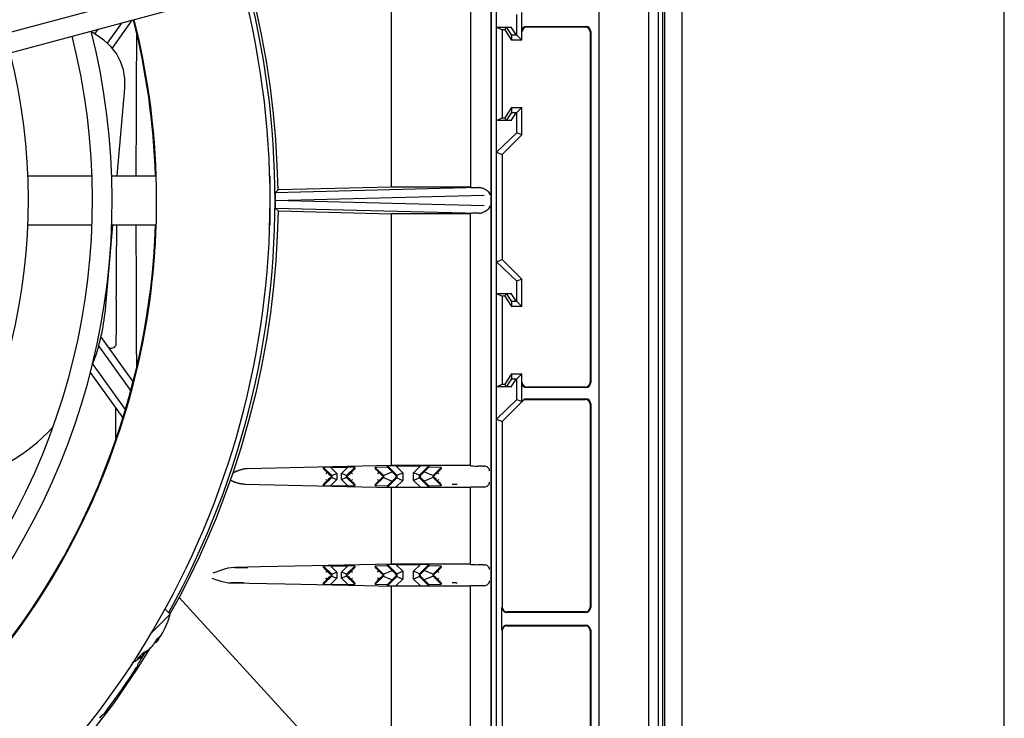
# Model space of a CAD drawing. Header units: inches. Extents: x 0 to 39.3, y 0 to 30.4.
# Tile 36 of 39: x 35.4 to 39.3, y 12.7 to 15.5. Entities that reach past the tile are written whole.
import ezdxf

# ---------------------------------------------------------------- set-up
doc = ezdxf.new("R2010")
doc.units = ezdxf.units.IN
doc.header["$LTSCALE"] = 2.160714
doc.header["$MEASUREMENT"] = 0
doc.layers.get('0').update_dxf_attribs({"linetype": 'CONTINUOUS'})
doc.layers.add('INTFCLR_3', color=7, linetype='CONTINUOUS')

msp = doc.modelspace()

# ---------------------------------------------------------------- linework, layer by layer
at = {"color": 7, "linetype": 'Continuous'}
for p, q in [((39.2857, 0), (39.2857, 30.3571)), ((37.6685, 10.1626), (37.6685, 19.3752)), ((37.8654, 19.3752), (37.8654, 10.1626)), ((37.9059, 10.1573), (37.9059, 19.3805)), ((37.2362, 18.9403), (37.2362, 10.6506)), ((37.2394, 12.1708), (37.2394, 17.367)), ((37.2593, 12.1705), (37.2593, 17.3673)), ((36.8398, 14.8487), (36.8398, 15.8539)), ((37.1547, 15.8539), (37.1547, 14.8487)), ((36.0208, 15.6538), (33.2954, 14.9235)), ((36.0412, 15.5777), (33.3158, 14.8475)), ((37.3406, 15.4551), (37.3406, 15.5378)), ((37.3597, 15.4696), (37.3597, 15.5457)), ((35.7619, 15.5029), (35.7047, 15.4227)), ((35.7251, 15.4021), (35.8054, 15.5145)), ((37.2594, 15.4872), (37.318, 15.4863)), ((37.2594, 15.4872), (37.2819, 15.476)), ((37.2979, 15.4864), (37.2923, 15.476)), ((37.2979, 15.4864), (37.318, 15.4863)), ((37.2979, 15.4864), (37.3183, 15.4552)), ((37.3385, 15.4551), (37.318, 15.4863)), ((37.3794, 15.4893), (37.6153, 15.4893)), ((37.3803, 15.4874), (37.6134, 15.4874)), ((35.6563, 15.4596), (35.6696, 15.4781)), ((37.2923, 15.476), (37.2819, 15.476)), ((37.2819, 15.476), (37.2819, 15.1248)), ((37.2923, 15.476), (37.3196, 15.435)), ((37.3385, 15.4551), (37.3183, 15.4552)), ((37.3183, 15.4552), (37.3196, 15.435)), ((37.3406, 15.4551), (37.3385, 15.4551)), ((37.3406, 15.4551), (37.3607, 15.435)), ((37.3607, 15.435), (37.3607, 15.4677)), ((37.6331, 15.4677), (37.6331, 14.0701)), ((37.635, 15.4697), (37.635, 14.0681)), ((37.3607, 15.435), (37.3196, 15.435)), ((35.7448, 14.8939), (35.7752, 15.2418)), ((37.3196, 15.1658), (37.2923, 15.1248)), ((37.3183, 15.1456), (37.2979, 15.1144)), ((37.318, 15.1144), (37.3385, 15.1456)), ((37.3196, 15.1658), (37.3183, 15.1456)), ((37.3183, 15.1456), (37.3385, 15.1456)), ((37.3196, 15.1658), (37.3607, 15.1658)), ((37.3385, 15.1456), (37.3406, 15.1457)), ((37.3406, 15.1457), (37.3607, 15.1658)), ((37.3406, 15.065), (37.3406, 15.1457)), ((37.3607, 15.0567), (37.3607, 15.1658)), ((37.2594, 15.1136), (37.2819, 15.1248)), ((37.318, 15.1144), (37.2594, 15.1136)), ((37.2819, 15.1248), (37.2923, 15.1248)), ((37.2979, 15.1144), (37.2923, 15.1248)), ((37.318, 15.1144), (37.2979, 15.1144)), ((37.3406, 15.065), (37.2593, 14.9872)), ((37.2819, 14.9779), (37.3607, 15.0567)), ((37.3607, 15.0567), (37.3406, 15.065)), ((37.2594, 14.9872), (37.2819, 14.9779)), ((37.2819, 14.9779), (37.2819, 14.5599)), ((35.3885, 14.8939), (35.6448, 14.8939)), ((35.7237, 14.8939), (35.9011, 14.8939)), ((36.3541, 14.8939), (36.3541, 14.697)), ((36.3751, 14.7954), (37.2099, 14.8168)), ((37.1892, 14.8467), (36.3762, 14.8261)), ((36.3871, 14.8371), (36.3762, 14.8261)), ((36.8398, 14.8487), (36.3871, 14.8371)), ((37.1547, 14.8487), (36.8398, 14.8487)), ((37.1547, 14.8487), (37.1565, 14.8474)), ((37.1892, 14.8466), (37.1865, 14.8466)), ((36.3752, 14.801), (36.3751, 14.7954)), ((37.2099, 14.7742), (36.3751, 14.7954)), ((36.3751, 14.7954), (36.3752, 14.7898)), ((36.3753, 14.8067), (36.3752, 14.801)), ((36.3762, 14.7648), (37.1892, 14.7443)), ((36.3762, 14.7648), (36.3871, 14.7538)), ((36.3871, 14.7538), (36.8398, 14.7422)), ((37.1547, 14.7422), (36.8398, 14.7422)), ((36.8398, 13.7371), (36.8398, 14.7422)), ((37.1547, 14.7422), (37.1565, 14.7435)), ((37.1547, 13.7371), (37.1547, 14.7422)), ((37.1892, 14.7443), (37.1865, 14.7443)), ((35.6448, 14.697), (35.3885, 14.697)), ((35.698, 14.3592), (35.7275, 14.697)), ((35.9011, 14.697), (35.7237, 14.697)), ((37.2593, 14.5506), (37.3406, 14.4728)), ((37.2594, 14.5506), (37.2819, 14.5599)), ((37.3607, 14.4811), (37.2819, 14.5599)), ((37.3607, 14.4811), (37.3406, 14.4728)), ((37.3406, 14.3921), (37.3406, 14.4728)), ((37.3607, 14.372), (37.3607, 14.4811)), ((37.2594, 14.4242), (37.318, 14.4234)), ((37.2594, 14.4242), (37.2819, 14.413)), ((37.2979, 14.4234), (37.2923, 14.413)), ((37.2979, 14.4234), (37.318, 14.4234)), ((37.2979, 14.4234), (37.3183, 14.3922)), ((37.3385, 14.3921), (37.318, 14.4234)), ((35.823, 14.2275), (35.8217, 14.4018)), ((37.2923, 14.413), (37.2819, 14.413)), ((37.2819, 14.413), (37.2819, 14.0618)), ((37.2923, 14.413), (37.3196, 14.372)), ((37.3385, 14.3921), (37.3183, 14.3922)), ((37.3183, 14.3922), (37.3196, 14.372)), ((37.3406, 14.3921), (37.3385, 14.3921)), ((37.3406, 14.3921), (37.3607, 14.372)), ((37.3607, 14.372), (37.3196, 14.372)), ((35.8077, 14.0732), (35.6803, 14.2516)), ((35.8234, 14.1342), (35.823, 14.2275)), ((35.6712, 14.2151), (35.7984, 14.0371)), ((35.6376, 14.1084), (35.7672, 13.927)), ((35.7784, 13.9604), (35.6474, 14.1438)), ((37.3196, 14.1028), (37.2923, 14.0618)), ((37.3183, 14.0826), (37.2979, 14.0514)), ((37.318, 14.0515), (37.3385, 14.0827)), ((37.3196, 14.1028), (37.3183, 14.0826)), ((37.3183, 14.0826), (37.3385, 14.0827)), ((37.3196, 14.1028), (37.3607, 14.1028)), ((37.3385, 14.0827), (37.3406, 14.0827)), ((37.3406, 14.0827), (37.3607, 14.1028)), ((37.3406, 14), (37.3406, 14.0827)), ((37.3597, 13.9921), (37.3597, 14.0682)), ((37.3607, 14.0701), (37.3607, 14.1028)), ((37.2594, 14.0506), (37.2819, 14.0618)), ((37.318, 14.0515), (37.2594, 14.0506)), ((37.2819, 14.0618), (37.2923, 14.0618)), ((37.2979, 14.0514), (37.2923, 14.0618)), ((37.318, 14.0515), (37.2979, 14.0514)), ((37.6153, 14.0485), (37.3794, 14.0485)), ((37.6134, 14.0504), (37.3803, 14.0504)), ((37.3406, 14), (37.2593, 13.9223)), ((37.2819, 13.913), (37.3701, 14.0012)), ((37.3406, 14), (37.3597, 13.9921)), ((37.3707, 14.0031), (37.3597, 13.9921)), ((37.3701, 14.0012), (37.3707, 14.0031)), ((37.3701, 14.0012), (37.6134, 14.0012)), ((37.3707, 14.0031), (37.6153, 14.0031)), ((35.7402, 13.8466), (35.7399, 13.9651)), ((37.6331, 13.9815), (37.6331, 13.1724)), ((37.635, 13.9834), (37.635, 13.1705)), ((37.2594, 13.9223), (37.2819, 13.913)), ((37.2819, 13.913), (37.2819, 13.1724)), ((36.5477, 13.7302), (36.2643, 13.724)), ((36.8398, 13.7371), (36.5477, 13.7302)), ((36.5966, 13.7299), (36.5688, 13.7293)), ((36.5688, 13.7293), (36.6013, 13.6969)), ((36.5691, 13.7242), (36.5688, 13.7293)), ((36.5775, 13.7154), (36.5832, 13.7096)), ((36.5966, 13.7299), (36.6656, 13.7299)), ((36.6213, 13.7052), (36.5966, 13.7299)), ((36.6656, 13.7299), (36.641, 13.7052)), ((36.661, 13.6969), (36.6934, 13.7293)), ((36.6934, 13.7293), (36.6656, 13.7299)), ((36.6853, 13.7159), (36.679, 13.7096)), ((36.6884, 13.7191), (36.6853, 13.7159)), ((36.6907, 13.7215), (36.6884, 13.7191)), ((36.6934, 13.7293), (36.6931, 13.7242)), ((36.8247, 13.7299), (36.7755, 13.7289)), ((36.7755, 13.7289), (36.8077, 13.6968)), ((36.7758, 13.7242), (36.7755, 13.7289)), ((36.7841, 13.7154), (36.7899, 13.7096)), ((36.8577, 13.736), (36.8244, 13.7354)), ((36.8244, 13.7354), (36.8612, 13.6986)), ((36.8247, 13.7299), (36.8244, 13.7354)), ((36.8247, 13.7299), (36.8431, 13.7114)), ((37.1547, 13.7371), (36.8398, 13.7371)), ((36.8577, 13.736), (36.9557, 13.736)), ((36.8852, 13.7085), (36.8577, 13.736)), ((36.9557, 13.736), (36.9282, 13.7085)), ((36.9522, 13.6986), (36.9891, 13.7354)), ((36.9891, 13.7354), (36.9557, 13.736)), ((36.9703, 13.7114), (36.9887, 13.7299)), ((36.9891, 13.7354), (36.9887, 13.7299)), ((37.0379, 13.7289), (36.9887, 13.7299)), ((37.0057, 13.6968), (37.0379, 13.7289)), ((37.0297, 13.7159), (37.0235, 13.7096)), ((37.0329, 13.7191), (37.0297, 13.7159)), ((37.0352, 13.7215), (37.0329, 13.7191)), ((37.0379, 13.7289), (37.0376, 13.7242)), ((37.1547, 13.7371), (37.1565, 13.7358)), ((37.2043, 13.735), (37.1865, 13.735)), ((37.2043, 13.735), (37.2093, 13.735)), ((36.6013, 13.6893), (36.5688, 13.6569)), ((36.577, 13.6703), (36.5832, 13.6766)), ((36.5832, 13.7096), (36.5781, 13.7045)), ((36.5832, 13.6766), (36.5781, 13.6817)), ((36.5896, 13.7033), (36.5832, 13.7096)), ((36.5891, 13.6824), (36.5832, 13.6766)), ((36.5928, 13.7001), (36.5896, 13.7033)), ((36.5952, 13.6978), (36.5928, 13.7001)), ((36.5966, 13.6564), (36.6213, 13.681)), ((36.5978, 13.6955), (36.6213, 13.7052)), ((36.5978, 13.6907), (36.6213, 13.681)), ((36.6013, 13.6969), (36.6013, 13.6893)), ((36.6213, 13.7052), (36.6213, 13.681)), ((36.6644, 13.6955), (36.641, 13.7052)), ((36.641, 13.681), (36.641, 13.7052)), ((36.6644, 13.6907), (36.641, 13.681)), ((36.641, 13.681), (36.6656, 13.6564)), ((36.661, 13.6893), (36.661, 13.6969)), ((36.6934, 13.6569), (36.661, 13.6893)), ((36.667, 13.6884), (36.6694, 13.6861)), ((36.6694, 13.6861), (36.6727, 13.6829)), ((36.6727, 13.6829), (36.679, 13.6766)), ((36.6731, 13.7038), (36.679, 13.7096)), ((36.679, 13.7096), (36.6841, 13.7045)), ((36.679, 13.6766), (36.6841, 13.6817)), ((36.6848, 13.6708), (36.679, 13.6766)), ((36.8077, 13.6894), (36.7755, 13.6573)), ((36.7837, 13.6703), (36.7899, 13.6766)), ((36.7899, 13.7096), (36.7848, 13.7045)), ((36.7899, 13.6766), (36.7848, 13.6817)), ((36.7963, 13.7033), (36.7899, 13.7096)), ((36.7958, 13.6824), (36.7899, 13.6766)), ((36.7995, 13.7001), (36.7963, 13.7033)), ((36.8019, 13.6978), (36.7995, 13.7001)), ((36.8045, 13.6955), (36.8431, 13.7114)), ((36.8045, 13.6907), (36.8431, 13.6748)), ((36.8077, 13.6968), (36.8077, 13.6894)), ((36.8612, 13.6876), (36.8244, 13.6508)), ((36.8431, 13.6748), (36.8247, 13.6564)), ((36.8577, 13.6972), (36.8432, 13.7114)), ((36.8432, 13.6748), (36.8577, 13.689)), ((36.8576, 13.6972), (36.8576, 13.6891)), ((36.8577, 13.689), (36.8612, 13.6876)), ((36.8577, 13.6502), (36.8852, 13.6777)), ((36.8578, 13.6972), (36.8852, 13.7085)), ((36.8612, 13.6986), (36.8612, 13.6876)), ((36.8612, 13.6876), (36.8852, 13.6777)), ((36.8852, 13.7085), (36.8852, 13.6777)), ((36.9522, 13.6986), (36.9282, 13.7085)), ((36.9282, 13.6777), (36.9282, 13.7085)), ((36.9557, 13.6891), (36.9282, 13.6777)), ((36.9282, 13.6777), (36.9557, 13.6502)), ((36.9557, 13.6972), (36.9522, 13.6986)), ((36.9522, 13.6876), (36.9522, 13.6986)), ((36.9891, 13.6508), (36.9522, 13.6876)), ((36.9703, 13.7114), (36.9557, 13.6972)), ((36.9557, 13.689), (36.9703, 13.6748)), ((36.9558, 13.6891), (36.9558, 13.6972)), ((36.9821, 13.7065), (36.9703, 13.7114)), ((37.0089, 13.6907), (36.9703, 13.6748)), ((36.9887, 13.6564), (36.9703, 13.6748)), ((36.9939, 13.7017), (36.9821, 13.7065)), ((37.0089, 13.6955), (36.9939, 13.7017)), ((37.0057, 13.6894), (37.0057, 13.6968)), ((37.0379, 13.6573), (37.0057, 13.6894)), ((37.0115, 13.6884), (37.0139, 13.6861)), ((37.0139, 13.6861), (37.0172, 13.6829)), ((37.0172, 13.6829), (37.0235, 13.6766)), ((37.0176, 13.7038), (37.0235, 13.7096)), ((37.0235, 13.7096), (37.0286, 13.7045)), ((37.0235, 13.6766), (37.0286, 13.6817)), ((37.0293, 13.6708), (37.0235, 13.6766)), ((36.2538, 13.6623), (36.5445, 13.656)), ((36.5445, 13.656), (36.8398, 13.6491)), ((36.5688, 13.6569), (36.5691, 13.662)), ((36.5688, 13.6569), (36.5966, 13.6564)), ((36.5715, 13.6647), (36.5738, 13.6671)), ((36.5738, 13.6671), (36.577, 13.6703)), ((36.5966, 13.6564), (36.6656, 13.6564)), ((36.6656, 13.6564), (36.6934, 13.6569)), ((36.6931, 13.662), (36.6934, 13.6569)), ((36.7755, 13.6573), (36.7758, 13.662)), ((36.7755, 13.6573), (36.8247, 13.6564)), ((36.7782, 13.6647), (36.7805, 13.6671)), ((36.7805, 13.6671), (36.7837, 13.6703)), ((36.8244, 13.6508), (36.8247, 13.6564)), ((36.8244, 13.6508), (36.8577, 13.6502)), ((37.1547, 13.6491), (36.8398, 13.6491)), ((36.8398, 13.3434), (36.8398, 13.6491)), ((36.8577, 13.6502), (36.9557, 13.6502)), ((36.9557, 13.6502), (36.9891, 13.6508)), ((36.9887, 13.6564), (37.0379, 13.6573)), ((36.9887, 13.6564), (36.9891, 13.6508)), ((37.0376, 13.662), (37.0379, 13.6573)), ((37.1547, 13.6491), (37.1565, 13.6505)), ((37.1547, 13.3434), (37.1547, 13.6491)), ((37.2068, 13.6512), (37.1865, 13.6512)), ((37.2093, 13.6512), (37.2068, 13.6512)), ((36.2134, 13.3303), (36.2672, 13.3305)), ((36.8398, 13.3434), (36.5233, 13.3364)), ((36.5966, 13.3362), (36.5688, 13.3356)), ((36.5688, 13.3356), (36.6013, 13.3032)), ((36.5691, 13.3305), (36.5688, 13.3356)), ((36.5775, 13.3217), (36.5832, 13.3159)), ((36.5966, 13.3362), (36.6656, 13.3362)), ((36.6213, 13.3115), (36.5966, 13.3362)), ((36.6656, 13.3362), (36.641, 13.3115)), ((36.661, 13.3032), (36.6934, 13.3356)), ((36.6934, 13.3356), (36.6656, 13.3362)), ((36.6853, 13.3222), (36.679, 13.3159)), ((36.6884, 13.3254), (36.6853, 13.3222)), ((36.6907, 13.3278), (36.6884, 13.3254)), ((36.6934, 13.3356), (36.6931, 13.3305)), ((36.8247, 13.3362), (36.7755, 13.3352)), ((36.7755, 13.3352), (36.8077, 13.3031)), ((36.7758, 13.3305), (36.7755, 13.3352)), ((36.7841, 13.3217), (36.7899, 13.3159)), ((36.8577, 13.3423), (36.8244, 13.3417)), ((36.8244, 13.3417), (36.8612, 13.3049)), ((36.8247, 13.3362), (36.8244, 13.3417)), ((36.8247, 13.3362), (36.8431, 13.3177)), ((37.1547, 13.3434), (36.8398, 13.3434)), ((36.8577, 13.3423), (36.9557, 13.3423)), ((36.8852, 13.3148), (36.8577, 13.3423)), ((36.9557, 13.3423), (36.9282, 13.3148)), ((36.9522, 13.3049), (36.9891, 13.3417)), ((36.9891, 13.3417), (36.9557, 13.3423)), ((36.9703, 13.3177), (36.9887, 13.3362)), ((36.9891, 13.3417), (36.9887, 13.3362)), ((37.0379, 13.3352), (36.9887, 13.3362)), ((37.0057, 13.3031), (37.0379, 13.3352)), ((37.0297, 13.3222), (37.0235, 13.3159)), ((37.0329, 13.3254), (37.0297, 13.3222)), ((37.0352, 13.3278), (37.0329, 13.3254)), ((37.0379, 13.3352), (37.0376, 13.3305)), ((37.1547, 13.3434), (37.1565, 13.3421)), ((37.2043, 13.3413), (37.1865, 13.3413)), ((37.2043, 13.3413), (37.2093, 13.3413)), ((36.6013, 13.2956), (36.5688, 13.2632)), ((36.5776, 13.2772), (36.5832, 13.2829)), ((36.5832, 13.3159), (36.5781, 13.3108)), ((36.5832, 13.2829), (36.5781, 13.288)), ((36.5891, 13.2887), (36.5832, 13.2829)), ((36.5966, 13.2627), (36.6213, 13.2873)), ((36.5978, 13.3018), (36.6213, 13.3115)), ((36.5978, 13.297), (36.6213, 13.2873)), ((36.6013, 13.3032), (36.6013, 13.2956)), ((36.6213, 13.3115), (36.6213, 13.2873)), ((36.6644, 13.3018), (36.641, 13.3115)), ((36.641, 13.2873), (36.641, 13.3115)), ((36.6644, 13.297), (36.641, 13.2873)), ((36.641, 13.2873), (36.6656, 13.2627)), ((36.661, 13.2956), (36.661, 13.3032)), ((36.6934, 13.2632), (36.661, 13.2956)), ((36.667, 13.2947), (36.6694, 13.2924)), ((36.6694, 13.2924), (36.6727, 13.2892)), ((36.6727, 13.2892), (36.679, 13.2829)), ((36.6731, 13.3101), (36.679, 13.3159)), ((36.679, 13.3159), (36.6841, 13.3108)), ((36.679, 13.2829), (36.6841, 13.288)), ((36.6848, 13.2771), (36.679, 13.2829)), ((36.8077, 13.2957), (36.7755, 13.2636)), ((36.7837, 13.2766), (36.7899, 13.2829)), ((36.7899, 13.3159), (36.7848, 13.3108)), ((36.7899, 13.2829), (36.7848, 13.288)), ((36.7963, 13.3096), (36.7899, 13.3159)), ((36.7958, 13.2887), (36.7899, 13.2829)), ((36.7995, 13.3064), (36.7963, 13.3096)), ((36.8019, 13.3041), (36.7995, 13.3064)), ((36.8045, 13.3018), (36.8431, 13.3177)), ((36.8045, 13.297), (36.8431, 13.2811)), ((36.8077, 13.3031), (36.8077, 13.2957)), ((36.8612, 13.2939), (36.8244, 13.2571)), ((36.8577, 13.3035), (36.8432, 13.3177)), ((36.8432, 13.2811), (36.8577, 13.2953)), ((36.8576, 13.3035), (36.8576, 13.2954)), ((36.8577, 13.2953), (36.8612, 13.2939)), ((36.8577, 13.2565), (36.8852, 13.284)), ((36.8578, 13.3035), (36.8852, 13.3148)), ((36.8612, 13.3049), (36.8612, 13.2939)), ((36.8612, 13.2939), (36.8852, 13.284)), ((36.8852, 13.3148), (36.8852, 13.284)), ((36.9522, 13.3049), (36.9282, 13.3148)), ((36.9282, 13.284), (36.9282, 13.3148)), ((36.9557, 13.2954), (36.9282, 13.284)), ((36.9282, 13.284), (36.9557, 13.2565)), ((36.9557, 13.3035), (36.9522, 13.3049)), ((36.9522, 13.2939), (36.9522, 13.3049)), ((36.9891, 13.2571), (36.9522, 13.2939)), ((36.9703, 13.3177), (36.9557, 13.3035)), ((36.9557, 13.2953), (36.9703, 13.2811)), ((36.9558, 13.2954), (36.9558, 13.3035)), ((37.0089, 13.3018), (36.9703, 13.3177)), ((37.0057, 13.2957), (36.9703, 13.2811)), ((37.0057, 13.2957), (37.0057, 13.3031)), ((37.0089, 13.297), (37.0057, 13.2957)), ((37.0379, 13.2636), (37.0057, 13.2957)), ((37.0115, 13.2947), (37.0139, 13.2924)), ((37.0139, 13.2924), (37.0172, 13.2892)), ((37.0172, 13.2892), (37.0235, 13.2829)), ((37.0176, 13.3101), (37.0235, 13.3159)), ((37.0235, 13.3159), (37.0286, 13.3108)), ((37.0235, 13.2829), (37.0286, 13.288)), ((37.0293, 13.2771), (37.0235, 13.2829)), ((36.2507, 13.2684), (36.2006, 13.2685)), ((36.2006, 13.2685), (36.4149, 13.2645)), ((36.5688, 13.2632), (36.5691, 13.2683)), ((36.5688, 13.2632), (36.5966, 13.2627)), ((36.5732, 13.2727), (36.5776, 13.2772)), ((36.5966, 13.2627), (36.6656, 13.2627)), ((36.6656, 13.2627), (36.6934, 13.2632)), ((36.6931, 13.2683), (36.6934, 13.2632)), ((36.7755, 13.2636), (36.7758, 13.2683)), ((36.7755, 13.2636), (36.8247, 13.2627)), ((36.7782, 13.271), (36.7805, 13.2734)), ((36.7805, 13.2734), (36.7837, 13.2766)), ((36.8244, 13.2571), (36.8247, 13.2627)), ((36.8244, 13.2571), (36.8577, 13.2565)), ((36.8431, 13.2811), (36.8247, 13.2627)), ((37.1547, 13.2554), (36.8398, 13.2554)), ((36.8398, 12.2855), (36.8398, 13.2554)), ((36.8577, 13.2565), (36.9557, 13.2565)), ((36.9557, 13.2565), (36.9891, 13.2571)), ((36.9887, 13.2627), (36.9703, 13.2811)), ((36.9887, 13.2627), (37.0379, 13.2636)), ((36.9887, 13.2627), (36.9891, 13.2571)), ((37.0376, 13.2683), (37.0379, 13.2636)), ((37.1547, 13.2554), (37.1565, 13.2568)), ((37.1547, 10.6857), (37.1547, 13.2554)), ((37.2068, 13.2575), (37.1865, 13.2575)), ((37.2093, 13.2575), (37.2068, 13.2575)), ((35.992, 13.2099), (35.9559, 13.1449)), ((36.8398, 12.2855), (35.9921, 13.21)), ((35.9573, 13.1442), (35.9358, 13.1657)), ((37.281, 13.0799), (37.281, 13.1705)), ((35.8795, 13.0664), (35.9573, 13.1442)), ((37.6153, 13.1508), (37.3006, 13.1508)), ((37.6134, 13.1528), (37.3016, 13.1528)), ((37.3006, 13.0996), (37.6153, 13.0996)), ((37.3016, 13.0976), (37.6134, 13.0976)), ((35.9189, 13.0593), (35.9014, 13.0418)), ((37.2819, 13.078), (37.2819, 12.2717)), ((37.6331, 13.078), (37.6331, 12.2914)), ((37.635, 13.0799), (37.635, 12.2904)), ((35.8762, 13.0067), (35.8775, 13.0083)), ((35.8767, 13.0073), (35.8762, 13.0066)), ((35.8775, 13.0083), (35.8788, 13.0093)), ((35.8989, 13.0292), (35.8959, 13.0322)), ((35.8967, 13.0336), (35.8999, 13.0303)), ((35.9003, 13.0307), (35.897, 13.034)), ((35.8999, 13.0303), (35.8994, 13.0297)), ((35.9, 13.0303), (35.9, 13.0303)), ((35.8489, 12.9893), (35.8262, 12.9666)), ((35.8444, 12.9848), (35.8494, 12.9798)), ((35.8464, 12.9771), (35.8479, 12.9784)), ((35.8474, 12.9779), (35.8464, 12.9771)), ((35.8476, 12.9781), (35.8474, 12.9779)), ((35.8475, 12.9785), (35.8494, 12.9798)), ((35.8485, 12.9787), (35.8476, 12.9781)), ((35.8479, 12.9784), (35.8484, 12.9787)), ((35.8495, 12.9798), (35.8495, 12.9798)), ((35.8643, 12.9973), (35.8656, 12.9959)), ((35.8704, 13.0012), (35.8694, 12.9999)), ((35.871, 13.0016), (35.8704, 13.0012)), ((35.8704, 13.0012), (35.8704, 13.0013)), ((35.8758, 13.0061), (35.8752, 13.0055)), ((35.8762, 13.0066), (35.8758, 13.0061)), ((35.8762, 13.0066), (35.8762, 13.0067)), ((35.8279, 12.9391), (35.8277, 12.9427)), ((35.8328, 12.9513), (35.838, 12.9595)), ((35.6882, 12.7435), (35.6916, 12.7446))]:
    msp.add_line(p, q, dxfattribs=at)
at = {"color": 6, "linetype": 'Continuous'}
for p, q in [((37.922, 19.5638), (37.9215, 9.8179)), ((37.9303, 10.2466), (37.9303, 18.8368)), ((38, 10.2466), (38, 18.8368))]:
    msp.add_line(p, q, dxfattribs=at)
at = {"color": 7, "linetype": 'Continuous'}
for points in [[(36.3871, 14.8371), (36.3844, 14.9365), (36.3786, 15.0377), (36.3696, 15.1406), (36.3571, 15.2449), (36.3412, 15.3504), (36.3216, 15.457), (36.2983, 15.5642), (36.2712, 15.6719), (36.2402, 15.7799), (36.2052, 15.8881)], [(35.7752, 15.2418), (35.7757, 15.2806), (35.7702, 15.3167), (35.7589, 15.3502), (35.7419, 15.381), (35.7194, 15.4091), (35.6915, 15.435), (35.6576, 15.4589), (35.6417, 15.4677)], [(35.8217, 15.1892), (35.8222, 15.2468), (35.8234, 15.4567)], [(36.3762, 14.8261), (36.376, 14.8257), (36.3759, 14.8247), (36.3758, 14.8233), (36.3757, 14.8216), (36.3756, 14.8196), (36.3755, 14.8173), (36.3754, 14.8148), (36.3754, 14.8122), (36.3753, 14.8067)], [(37.1892, 14.8466), (37.1915, 14.8466), (37.1937, 14.8464), (37.1957, 14.8462), (37.1977, 14.8459), (37.1997, 14.8455), (37.2018, 14.8449)], [(37.2018, 14.8449), (37.2073, 14.843), (37.2126, 14.8406), (37.2175, 14.8377), (37.2219, 14.8344), (37.2258, 14.8307), (37.2288, 14.8266), (37.2309, 14.8222), (37.2317, 14.8175)], [(36.3752, 14.7898), (36.3753, 14.7842), (36.3754, 14.7787)], [(36.3754, 14.7787), (36.3754, 14.7761), (36.3755, 14.7736), (36.3756, 14.7714), (36.3757, 14.7693), (36.3758, 14.7676), (36.3759, 14.7662), (36.376, 14.7653), (36.3762, 14.7648)], [(36.3871, 14.7538), (36.3844, 14.6544), (36.3786, 14.5532), (36.3696, 14.4503), (36.3571, 14.346), (36.3412, 14.2404), (36.3216, 14.1339), (36.2983, 14.0268), (36.2712, 13.919), (36.2402, 13.811), (36.2052, 13.7029)], [(37.1892, 14.7443), (37.1915, 14.7444), (37.1937, 14.7445), (37.1958, 14.7448), (37.1978, 14.7451), (37.1998, 14.7455), (37.2018, 14.746)], [(37.2317, 14.7734), (37.2309, 14.7689), (37.229, 14.7646), (37.2259, 14.7604), (37.222, 14.7565), (37.2174, 14.7531), (37.2124, 14.7502), (37.2071, 14.7478), (37.2018, 14.746)], [(35.7404, 14.2239), (35.7398, 14.2191), (35.738, 14.2145), (35.7351, 14.2106), (35.7313, 14.2074), (35.7269, 14.2053), (35.722, 14.2044), (35.7171, 14.2047), (35.7127, 14.2062)], [(36.2643, 13.724), (36.2611, 13.7238), (36.258, 13.7236), (36.2552, 13.7233), (36.2524, 13.7229), (36.2498, 13.7224), (36.2473, 13.7219), (36.2449, 13.7214), (36.2427, 13.7209), (36.2405, 13.7203), (36.2384, 13.7197), (36.2365, 13.7192), (36.2346, 13.7186), (36.2328, 13.718), (36.231, 13.7175), (36.2294, 13.7169), (36.2278, 13.7163), (36.2263, 13.7158), (36.2249, 13.7152), (36.2235, 13.7147), (36.2221, 13.7141), (36.2209, 13.7136), (36.2197, 13.7131), (36.2185, 13.7126), (36.2174, 13.7121), (36.2163, 13.7116), (36.2153, 13.7111), (36.2143, 13.7106), (36.2134, 13.7101), (36.2125, 13.7096), (36.2116, 13.7091), (36.2108, 13.7087), (36.21, 13.7082), (36.2093, 13.7077), (36.2086, 13.7073), (36.208, 13.7068), (36.2073, 13.7063), (36.2068, 13.7058), (36.2062, 13.7053), (36.2057, 13.7048), (36.2053, 13.7043), (36.2051, 13.7036), (36.2051, 13.7029)], [(36.5691, 13.7242), (36.5694, 13.7238), (36.5701, 13.723), (36.5713, 13.7217), (36.573, 13.72), (36.5775, 13.7154)], [(36.6931, 13.7242), (36.693, 13.724), (36.6927, 13.7237), (36.6923, 13.7232), (36.6916, 13.7224), (36.6907, 13.7215)], [(36.7758, 13.7242), (36.7761, 13.7238), (36.7768, 13.723), (36.7781, 13.7217), (36.7797, 13.72), (36.7841, 13.7154)], [(37.0376, 13.7242), (37.0375, 13.724), (37.0372, 13.7237), (37.0368, 13.7232), (37.0361, 13.7224), (37.0352, 13.7215)], [(37.2317, 13.7161), (37.2311, 13.72), (37.2296, 13.7236), (37.2274, 13.7268), (37.2246, 13.7296), (37.2213, 13.7318), (37.2176, 13.7336), (37.2136, 13.7346), (37.2093, 13.735)], [(36.1979, 13.6818), (36.17, 13.6049), (36.1398, 13.5275), (36.1074, 13.4502), (36.0723, 13.3718), (36.0338, 13.2915), (35.992, 13.2099)], [(36.2538, 13.6623), (36.2508, 13.6624), (36.2479, 13.6626), (36.2451, 13.6629), (36.2425, 13.6632), (36.2399, 13.6636), (36.2376, 13.664), (36.2353, 13.6644), (36.2331, 13.6649), (36.231, 13.6654), (36.2291, 13.6658), (36.2272, 13.6663), (36.2254, 13.6668), (36.2236, 13.6673), (36.222, 13.6678), (36.2204, 13.6682), (36.2189, 13.6687), (36.2175, 13.6692), (36.2161, 13.6697), (36.2148, 13.6701), (36.2135, 13.6706), (36.2123, 13.6711), (36.2111, 13.6715), (36.21, 13.672), (36.209, 13.6724), (36.208, 13.6728), (36.207, 13.6733), (36.2061, 13.6737), (36.2052, 13.6741), (36.2044, 13.6745), (36.2036, 13.675), (36.2028, 13.6754), (36.2021, 13.6758), (36.2014, 13.6762), (36.2008, 13.6766), (36.2002, 13.6771), (36.1996, 13.6775), (36.1991, 13.678), (36.1986, 13.6784), (36.1982, 13.6789), (36.1979, 13.6795), (36.1976, 13.68), (36.1975, 13.6806), (36.1976, 13.6812), (36.1978, 13.6818)], [(36.2052, 13.7029), (36.1991, 13.6853), (36.1979, 13.6818)], [(36.5978, 13.6907), (36.5975, 13.6905), (36.5967, 13.6898), (36.5954, 13.6886), (36.5937, 13.6869), (36.5891, 13.6824)], [(36.5978, 13.6955), (36.5977, 13.6956), (36.5973, 13.6958), (36.5968, 13.6963), (36.5961, 13.697), (36.5952, 13.6978)], [(36.6644, 13.6955), (36.6648, 13.6957), (36.6656, 13.6965), (36.6669, 13.6977), (36.6686, 13.6993), (36.6731, 13.7038)], [(36.6644, 13.6907), (36.6646, 13.6907), (36.6649, 13.6904), (36.6654, 13.6899), (36.6661, 13.6892), (36.667, 13.6884)], [(36.8045, 13.6907), (36.8042, 13.6905), (36.8034, 13.6898), (36.8021, 13.6886), (36.8004, 13.6869), (36.7958, 13.6824)], [(36.8045, 13.6955), (36.8044, 13.6956), (36.804, 13.6958), (36.8035, 13.6963), (36.8028, 13.697), (36.8019, 13.6978)], [(37.0089, 13.6955), (37.0093, 13.6957), (37.0101, 13.6965), (37.0113, 13.6977), (37.013, 13.6993), (37.0176, 13.7038)], [(37.0089, 13.6907), (37.0091, 13.6907), (37.0094, 13.6904), (37.0099, 13.6899), (37.0106, 13.6892), (37.0115, 13.6884)], [(36.5691, 13.662), (36.5692, 13.6622), (36.5695, 13.6625), (36.57, 13.6631), (36.5707, 13.6638), (36.5715, 13.6647)], [(36.6931, 13.662), (36.6928, 13.6624), (36.6921, 13.6632), (36.6909, 13.6645), (36.6892, 13.6662), (36.6848, 13.6708)], [(36.7758, 13.662), (36.7759, 13.6622), (36.7762, 13.6625), (36.7767, 13.6631), (36.7773, 13.6638), (36.7782, 13.6647)], [(37.0376, 13.662), (37.0373, 13.6624), (37.0366, 13.6632), (37.0354, 13.6645), (37.0337, 13.6662), (37.0293, 13.6708)], [(37.1015, 13.6617), (37.0999, 13.6618), (37.0976, 13.6619), (37.0945, 13.6619), (37.0908, 13.662), (37.0869, 13.662), (37.0826, 13.662)], [(37.2093, 13.6512), (37.2136, 13.6516), (37.2177, 13.6527), (37.2214, 13.6544), (37.2246, 13.6567), (37.2274, 13.6594), (37.2296, 13.6626), (37.2311, 13.6662), (37.2317, 13.6701)], [(36.2134, 13.3303), (36.2005, 13.3292), (36.1871, 13.3268), (36.173, 13.3231), (36.1582, 13.3185), (36.1428, 13.3133), (36.1268, 13.3075)], [(36.5233, 13.3364), (36.3168, 13.3323), (36.2134, 13.3303)], [(36.5691, 13.3305), (36.5694, 13.3301), (36.5701, 13.3293), (36.5713, 13.328), (36.573, 13.3263), (36.5775, 13.3217)], [(36.6931, 13.3305), (36.693, 13.3303), (36.6927, 13.33), (36.6923, 13.3295), (36.6916, 13.3287), (36.6907, 13.3278)], [(36.7758, 13.3305), (36.7761, 13.3301), (36.7768, 13.3293), (36.7781, 13.328), (36.7797, 13.3263), (36.7841, 13.3217)], [(37.0376, 13.3305), (37.0375, 13.3303), (37.0372, 13.33), (37.0368, 13.3295), (37.0361, 13.3287), (37.0352, 13.3278)], [(37.2317, 13.3224), (37.2311, 13.3263), (37.2296, 13.3299), (37.2274, 13.3331), (37.2246, 13.3359), (37.2213, 13.3381), (37.2176, 13.3399), (37.2136, 13.3409), (37.2093, 13.3413)], [(36.1235, 13.287), (36.1373, 13.2821), (36.1508, 13.2778), (36.1638, 13.2741), (36.1765, 13.2713), (36.1887, 13.2694), (36.2006, 13.2685)], [(36.5913, 13.3079), (36.5855, 13.3136), (36.5832, 13.3159)], [(36.5978, 13.297), (36.5975, 13.2968), (36.5967, 13.2961), (36.5954, 13.2949), (36.5937, 13.2932), (36.5891, 13.2887)], [(36.5952, 13.3041), (36.5928, 13.3064), (36.5913, 13.3079)], [(36.5978, 13.3018), (36.5977, 13.3019), (36.5973, 13.3021), (36.5968, 13.3026), (36.5961, 13.3033), (36.5952, 13.3041)], [(36.6644, 13.3018), (36.6648, 13.302), (36.6656, 13.3028), (36.6669, 13.304), (36.6686, 13.3056), (36.6731, 13.3101)], [(36.6644, 13.297), (36.6646, 13.297), (36.6649, 13.2967), (36.6654, 13.2962), (36.6661, 13.2955), (36.667, 13.2947)], [(36.8045, 13.297), (36.8042, 13.2968), (36.8034, 13.2961), (36.8021, 13.2949), (36.8004, 13.2932), (36.7958, 13.2887)], [(36.8045, 13.3018), (36.8044, 13.3019), (36.804, 13.3021), (36.8035, 13.3026), (36.8028, 13.3033), (36.8019, 13.3041)], [(37.0089, 13.3018), (37.0093, 13.302), (37.0101, 13.3028), (37.0113, 13.304), (37.013, 13.3056), (37.0176, 13.3101)], [(37.0089, 13.297), (37.0091, 13.297), (37.0094, 13.2967), (37.0099, 13.2962), (37.0106, 13.2955), (37.0115, 13.2947)], [(36.4149, 13.2645), (36.7322, 13.2579), (36.8398, 13.2554)], [(36.5691, 13.2683), (36.5694, 13.2688), (36.5702, 13.2696), (36.5715, 13.271), (36.5732, 13.2727)], [(36.6931, 13.2683), (36.6928, 13.2687), (36.6921, 13.2695), (36.6909, 13.2708), (36.6892, 13.2725), (36.6848, 13.2771)], [(36.7758, 13.2683), (36.7759, 13.2685), (36.7762, 13.2688), (36.7767, 13.2694), (36.7773, 13.2701), (36.7782, 13.271)], [(37.0376, 13.2683), (37.0373, 13.2687), (37.0366, 13.2695), (37.0354, 13.2708), (37.0337, 13.2725), (37.0293, 13.2771)], [(37.1015, 13.268), (37.0999, 13.2681), (37.0976, 13.2682), (37.0945, 13.2682), (37.0908, 13.2683), (37.0869, 13.2683), (37.0826, 13.2683)], [(37.2093, 13.2575), (37.2136, 13.2579), (37.2177, 13.259), (37.2214, 13.2607), (37.2246, 13.263), (37.2274, 13.2657), (37.2296, 13.2689), (37.2311, 13.2725), (37.2317, 13.2764)], [(35.9189, 13.0593), (35.9161, 13.0543), (35.9132, 13.0494), (35.9102, 13.0445), (35.907, 13.0398), (35.9037, 13.0352), (35.9, 13.0303)], [(35.8767, 13.0088), (35.8242, 12.9243), (35.7301, 12.7879), (35.6294, 12.6563), (35.5224, 12.5297), (35.4094, 12.4084)], [(35.8788, 13.0093), (35.8793, 13.0096), (35.8797, 13.01), (35.8802, 13.0105), (35.8807, 13.011), (35.8812, 13.0115), (35.8817, 13.012), (35.8823, 13.0126), (35.8828, 13.0131)], [(35.8969, 13.0338), (35.8946, 13.03), (35.8922, 13.0264), (35.8899, 13.0229), (35.8875, 13.0195), (35.8852, 13.0163), (35.8828, 13.0131)], [(35.9014, 13.0418), (35.8991, 13.0377), (35.8969, 13.0338)], [(35.8994, 13.0297), (35.8992, 13.0295), (35.899, 13.0293), (35.8989, 13.0292), (35.8989, 13.0292)], [(35.8262, 12.9666), (35.8276, 12.9672), (35.829, 12.9679), (35.8305, 12.9686), (35.832, 12.9693), (35.8336, 12.9701), (35.8352, 12.9709), (35.8369, 12.9718), (35.8386, 12.9728), (35.8403, 12.9738), (35.8421, 12.9749), (35.8439, 12.976), (35.8457, 12.9772), (35.8475, 12.9785)], [(35.8656, 12.9959), (35.8611, 12.9925), (35.8564, 12.9892), (35.8517, 12.9861), (35.8469, 12.9831), (35.8465, 12.9828)], [(35.8484, 12.9787), (35.8487, 12.9791), (35.849, 12.9793), (35.8493, 12.9795), (35.8494, 12.9797), (35.8495, 12.9798)], [(35.8721, 13.0025), (35.8702, 13.0012), (35.8684, 12.9999), (35.8666, 12.9987), (35.8647, 12.9976), (35.863, 12.9965), (35.8612, 12.9955), (35.8595, 12.9945), (35.8579, 12.9936), (35.8563, 12.9928), (35.8547, 12.992), (35.8532, 12.9913), (35.8517, 12.9906), (35.8503, 12.9899), (35.8489, 12.9893)], [(35.8495, 12.9798), (35.8495, 12.9798), (35.8494, 12.9798)], [(35.8694, 12.9999), (35.8691, 12.9995), (35.8687, 12.999), (35.8683, 12.9985), (35.8678, 12.998), (35.8673, 12.9975), (35.8667, 12.997), (35.8662, 12.9965), (35.8656, 12.9959)], [(35.8721, 13.0025), (35.8727, 13.003), (35.8732, 13.0035), (35.8738, 13.004), (35.8743, 13.0046), (35.8748, 13.0051), (35.8753, 13.0056), (35.8758, 13.0062), (35.8762, 13.0067)], [(35.8752, 13.0055), (35.8747, 13.005), (35.8742, 13.0045)], [(35.8175, 12.9224), (35.8203, 12.9266), (35.8228, 12.9305), (35.8249, 12.9339), (35.8265, 12.9366), (35.8276, 12.9384), (35.8279, 12.9391)], [(35.8277, 12.9427), (35.828, 12.9435), (35.8291, 12.9453), (35.8307, 12.9479), (35.8328, 12.9513)], [(35.6759, 12.7281), (35.6819, 12.7358), (35.6843, 12.7389), (35.6863, 12.7414), (35.6876, 12.7429), (35.6882, 12.7435)], [(35.6916, 12.7446), (35.6923, 12.7451), (35.6936, 12.7467), (35.6955, 12.7492), (35.698, 12.7523), (35.7008, 12.756), (35.7039, 12.76)]]:
    msp.add_lwpolyline(points, dxfattribs=at)
for centre, radius, start, end in [((32.9697, 14.7955), 3.4055, 331.1128, 32.623), ((32.9697, 14.7955), 3.3858, 253.6091, 16.3909), ((32.9697, 14.7955), 2.9303, 1.9202, 14.233), ((32.9697, 14.7955), 2.9331, 1.923, 14.2326), ((32.9697, 14.7955), 2.6772, 318.4994, 14.1574), ((32.9697, 14.7955), 2.7559, 318.3995, 14.1815), ((32.9697, 14.7955), 2.4213, 318.8693, 14.0683), ((32.9697, 14.7955), 2.9331, 318.1915, 358.077), ((32.9697, 14.7955), 2.9303, 318.6817, 358.0798), ((34.9136, 14.4278), 0.7874, 338.8862, 355), ((34.9136, 14.4278), 0.7874, 284.4439, 316.7792), ((35.653, 13.2257), 0.315, 321.7361, 345), ((35.653, 13.2257), 0.315, 299.237, 307.8794), ((32.9697, 14.7955), 3.4055, 327.377, 327.9396), ((32.9697, 14.7955), 3.4086, 323.334, 326.666)]:
    msp.add_arc(centre, radius, start, end, dxfattribs=at)
for centre, major_axis, ratio, start_param, end_param in [((37.3794, 15.4696), (-0.0088, 0.0176), 0.999239, -0.463221, 1.106966), ((37.3804, 15.4677), (-0.0088, 0.0176), 0.999239, -0.463221, 1.106966), ((37.6134, 15.4677), (-0.0139, -0.0139), 0.998783, 2.356803, 3.926382), ((37.6153, 15.4696), (0.0139, 0.0139), 0.998783, -0.784789, 0.784789), ((35.862, 14.7955), (0, 1.3419), 0.031426, 1.273016, 1.497361), ((37.1865, 14.8474), (0.03, 0), 0.026186, -3.106686, -1.570796), ((37.1865, 14.7435), (0.03, 0), 0.026186, 1.570796, 3.106686), ((35.7014, 14.7955), (0, 1.3419), 0.031426, -1.868576, -1.644215), ((35.862, 14.7955), (0, 1.3419), 0.031426, -4.638954, -4.414609), ((35.782, 14.0081), (0, 1.3419), 0.031426, 1.273016, 1.409221), ((37.3794, 14.0682), (0.0088, 0.0176), 0.999239, -4.248559, -2.678371), ((37.3804, 14.0701), (0.0088, 0.0176), 0.999239, 2.034627, 3.604814), ((37.6134, 14.0701), (-0.0139, 0.0139), 0.998783, 2.356803, 3.926382), ((37.6153, 14.0682), (0.0139, -0.0139), 0.998783, -0.784789, 0.784789), ((37.6134, 13.9815), (-0.0139, -0.0139), 0.998783, 2.356803, 3.926382), ((37.6153, 13.9834), (0.0139, 0.0139), 0.998783, -0.784789, 0.784789), ((37.1865, 13.7358), (0.03, 0), 0.026186, -3.106686, -1.570796), ((37.1865, 13.6504), (0.03, 0), 0.026186, 1.570796, 3.106686), ((37.1865, 13.3421), (0.03, 0), 0.026186, -3.106686, -1.570796), ((37.1865, 13.2567), (0.03, 0), 0.026186, 1.570796, 3.106686), ((37.3007, 13.1705), (0.0088, 0.0176), 0.999239, -4.248559, -2.678371), ((37.3016, 13.1725), (0.0088, 0.0176), 0.999239, 2.034627, 3.604814), ((37.6134, 13.1725), (-0.0139, 0.0139), 0.998783, 2.356803, 3.926382), ((37.6153, 13.1705), (-0.0139, 0.0139), 0.998783, -3.926382, -2.356803), ((37.3007, 13.0799), (-0.0088, 0.0176), 0.999239, -0.463221, 1.106966), ((37.3016, 13.0779), (-0.0088, 0.0176), 0.999239, -0.463221, 1.106966), ((37.6134, 13.0779), (-0.0139, -0.0139), 0.998783, 2.356803, 3.926382), ((37.6153, 13.0799), (0.0139, 0.0139), 0.998783, -0.784789, 0.784789)]:
    msp.add_ellipse(centre, major_axis=major_axis, ratio=ratio, start_param=start_param, end_param=end_param, dxfattribs=at)
at = {"layer": 'INTFCLR_3', "color": 7, "linetype": 'Continuous'}
msp.add_arc((32.9697, 14.7955), 2.9331, 318.1896, 14.2309, dxfattribs=at)

doc.saveas('drawing.dxf')
